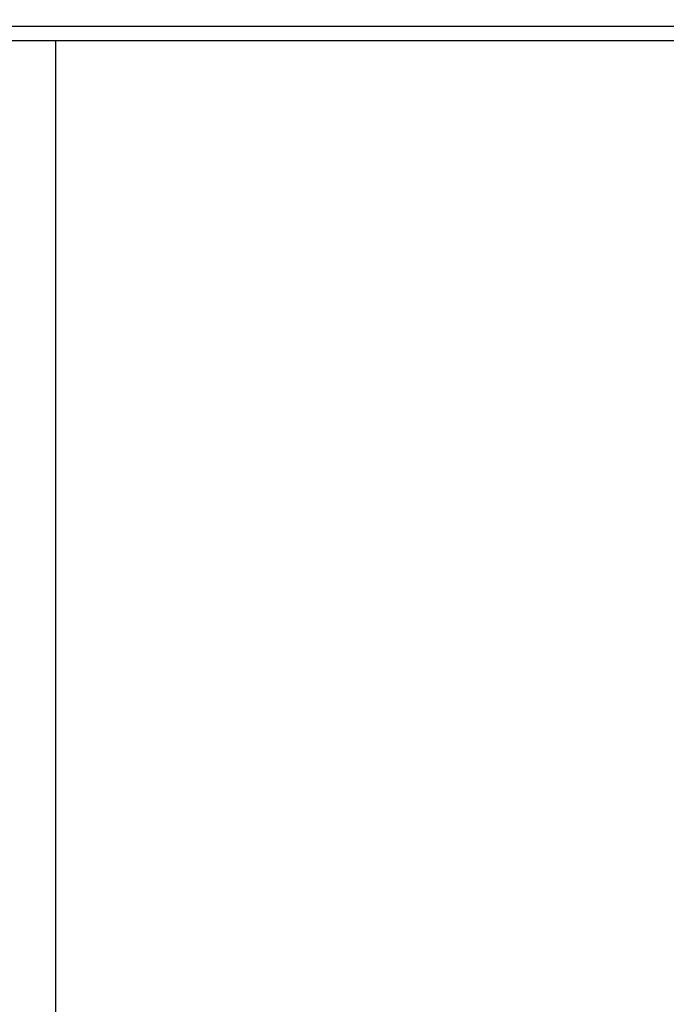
# Model space of a CAD drawing. Header units: millimetres. Extents: x 0 to 841, y 0 to 594.
# Tile 9 of 44: x 344 to 377, y 335 to 387. Entities that reach past the tile are written whole.
import ezdxf

# ---------------------------------------------------------------- set-up
doc = ezdxf.new("R2010")
doc.units = ezdxf.units.MM
doc.header["$LTSCALE"] = 46.255
doc.layers.get('0').update_dxf_attribs({"linetype": 'CONTINUOUS'})
doc.styles.get("Standard").update_dxf_attribs({"font": 'txt', "width": 0.85})
doc.dimstyles.new('DIMSTYLE_1', dxfattribs={"dimtxt": 6, "dimasz": 3.5, "dimexe": 1, "dimexo": 0.5, "dimgap": 1.5, "dimtad": 1, "dimdec": 4, "dimlfac": 2, "dimdsep": 46, "dimtxsty": 'STANDARD', "dimblk": '_FILLED', "dimblk1": '_FILLED', "dimblk2": '_FILLED', "dimcen": 0.09, "dimadec": 4, "dimazin": 2, "dimtp": 0.2, "dimtm": 0.2, "dimtfac": 1, "dimtdec": 4, "dimtofl": 0, "dimtmove": 0, "dimatfit": 3, "dimldrblk": '_FILLED', "dimfxl": 1, "dimtolj": 1, "dimarcsym": 0})

# ---------------------------------------------------------------- blocks, each defined once
blk = doc.blocks.new('_FILLED')
at = {"color": 0, "linetype": 'BYBLOCK'}
blk.add_solid([(0, 0), (-1, 0.143), (-1, -0.143)], dxfattribs=at)
blk = doc.blocks.new('*D3')
at = {"color": 2, "linetype": 'CONTINUOUS'}
for p, q in [((303.961, 386.239), (303.961, 420.512)), ((396.711, 396.989), (396.711, 420.512)), ((303.961, 419.512), (350.336, 419.512)), ((396.711, 419.512), (350.336, 419.512))]:
    blk.add_line(p, q, dxfattribs=at)
at = {"color": 2, "linetype": 'CONTINUOUS', "xscale": 3.5, "yscale": 3.5, "zscale": 3.5, "rotation": 180}
blk.add_blockref('_FILLED', (303.961, 419.512), dxfattribs=at)
at = {"color": 2, "linetype": 'CONTINUOUS', "xscale": 3.5, "yscale": 3.5, "zscale": 3.5}
blk.add_blockref('_FILLED', (396.711, 419.512), dxfattribs=at)
at = {"color": 2, "linetype": 'CONTINUOUS', "insert": (350.336, 427.012), "char_height": 6, "width": 30.21429, "attachment_point": 2, "line_spacing_factor": 0.9}
blk.add_mtext('185.5', dxfattribs=at)

msp = doc.modelspace()

# ---------------------------------------------------------------- linework, layer by layer
at = {"color": 3, "linetype": 'CONTINUOUS'}
msp.add_line((303.961497, 386.48903), (392.711497, 386.48903), dxfattribs=at)
at = {"color": 7, "linetype": 'CONTINUOUS'}
for p, q in [((303.961497, 385.73903), (391.661497, 385.73903)), ((345.461497, 212.73903), (345.461497, 385.73903))]:
    msp.add_line(p, q, dxfattribs=at)

# ---------------------------------------------------------------- dimensions: what is measured, and where the dimension line sits
at = {"color": 2, "linetype": 'CONTINUOUS'}
dim = msp.add_linear_dim(base=(396.711497, 419.512434), p1=(303.961497, 385.73903), p2=(396.711497, 396.48903), dimstyle='DIMSTYLE_1', dxfattribs=at)
dim.commit()
dim.dimension.update_dxf_attribs({"geometry": '*D3', "text_midpoint": (349.479349, 419.512434), "dimtype": 160})

doc.saveas('drawing.dxf')
